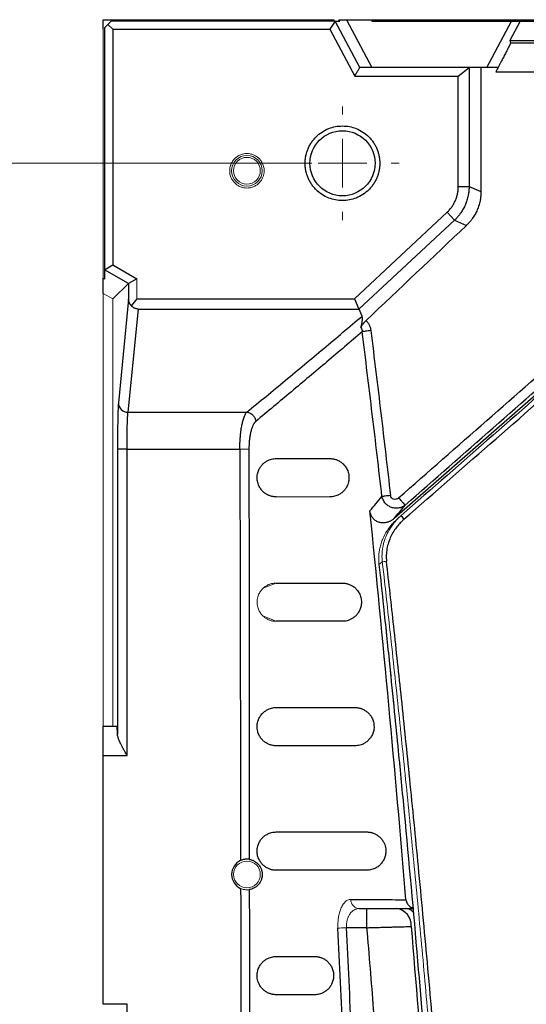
# Model space of a CAD drawing. Header units: millimetres. Extents: x 0 to 1118, y 0 to 864.
# Tile 26 of 76: x 150 to 177, y 744 to 796. Entities that reach past the tile are written whole.
import ezdxf

# ---------------------------------------------------------------- set-up
doc = ezdxf.new("R2010")
doc.units = ezdxf.units.MM
doc.styles.add('SLDTEXTSTYLE0', font='TXT', dxfattribs={"width": 0.605})
doc.dimstyles.new('SLDDIMSTYLE1', dxfattribs={"dimtxt": 5.650301, "dimasz": 4.572, "dimexe": 0, "dimexo": 0.0625, "dimgap": 1.412575, "dimtad": 0, "dimtih": 1, "dimtoh": 1, "dimdec": 1, "dimlfac": 2, "dimrnd": 1e-09, "dimzin": 12, "dimdsep": 46, "dimtxsty": 'SLDTEXTSTYLE0', "dimsah": 1, "dimcen": 0.09, "dimadec": 0, "dimazin": 3, "dimtfac": 1, "dimtdec": 1, "dimtofl": 0, "dimtmove": 0, "dimatfit": 3, "dimfxl": 1, "dimfrac": 2, "dimtolj": 1, "dimtzin": 12, "dimarcsym": 0})

# ---------------------------------------------------------------- blocks, each defined once
blk = doc.blocks.new('_D_1')
at = {"color": 7, "linetype": 'Continuous', "lineweight": 0}
for p, q in [((165.751, 788.175), (108.664, 788.175)), ((110.264, 788.175), (110.264, 671.267)), ((98.946, 662.213), (97.652, 662.213)), ((97.652, 662.213), (97.652, 653.535)), ((121.582, 662.213), (122.876, 662.213)), ((122.876, 662.213), (122.876, 653.535)), ((97.652, 653.535), (98.946, 653.535)), ((122.876, 653.535), (121.582, 653.535)), ((110.264, 535.335), (110.264, 652.242)), ((165.751, 535.335), (108.664, 535.335))]:
    blk.add_line(p, q, dxfattribs=at)
for points in [[(110.264, 788.175), (109.502, 783.603), (111.026, 783.603)], [(110.264, 535.335), (111.026, 539.907), (109.502, 539.907)]]:
    blk.add_solid(points, dxfattribs=at)
at = {"color": 7, "linetype": 'Continuous', "lineweight": 0, "char_height": 5.8208, "attachment_point": 1, "style": 'SLDTEXTSTYLE0'}
for s, insert in [('505.7', (100.563, 671.01)), ('19.91', (100.563, 661.039))]:
    blk.add_mtext(s, dxfattribs=dict(at, insert=insert))
blk = doc.blocks.new('SW_CENTERMARKSYMBOL_2')
at = {"color": 0, "linetype": 'Continuous', "lineweight": 0}
for p, q in [((0, 2.54), (0, 2.97)), ((0, 0), (0, 1.27)), ((-2.54, 0), (-2.97, 0)), ((0, 0), (-1.27, 0)), ((0, 0), (0, -1.27)), ((0, 0), (1.27, 0)), ((2.54, 0), (2.97, 0)), ((0, -2.54), (0, -2.97))]:
    blk.add_line(p, q, dxfattribs=at)

msp = doc.modelspace()

# ---------------------------------------------------------------- linework, layer by layer
at = {"color": 7, "linetype": 'Continuous', "lineweight": 30}
for p, q in [((154.851, 795.675), (155.351, 795.675)), ((154.851, 795.175), (154.851, 795.675)), ((155.276, 795.6), (155.101, 795.425)), ((166.965, 795.601), (155.276, 795.6)), ((155.351, 795.675), (166.921, 795.675)), ((166.963, 795.601), (166.695, 795.175)), ((168.259, 793.175), (166.964, 795.601)), ((166.966, 795.6), (167.206, 795.6)), ((167.206, 795.6), (167.166, 795.675)), ((167.166, 795.675), (167.561, 795.675)), ((167.561, 795.675), (168.891, 793.175)), ((167.561, 795.675), (168.891, 795.675)), ((168.891, 795.675), (214.371, 795.675)), ((168.891, 795.6), (176.18, 795.6)), ((174.891, 793.175), (176.18, 795.6)), ((176.63, 795.6), (176.094, 794.592)), ((176.18, 795.6), (176.63, 795.6)), ((176.63, 795.6), (184.391, 795.6)), ((155.101, 795.425), (154.926, 795.25)), ((154.926, 795.25), (154.926, 782.614)), ((155.101, 795.425), (155.351, 795.175)), ((155.351, 795.175), (155.351, 782.877)), ((155.351, 795.175), (166.695, 795.175)), ((166.695, 795.175), (167.992, 792.734)), ((176.094, 794.592), (176.127, 794.445)), ((176.094, 794.592), (184.391, 794.592)), ((173.969, 793.173), (168.257, 793.173)), ((173.401, 792.734), (173.969, 793.173)), ((173.968, 793.174), (173.967, 786.966)), ((174.585, 793.175), (173.968, 793.175)), ((174.585, 793.175), (174.585, 786.698)), ((167.992, 792.734), (173.401, 792.734)), ((173.401, 786.966), (173.401, 792.734)), ((173.401, 786.966), (173.967, 786.966)), ((173.967, 786.966), (174.585, 786.698)), ((167.982, 781.1), (172.814, 785.616)), ((168.215, 780.555), (173.201, 785.202)), ((173.201, 785.202), (172.814, 785.616)), ((173.201, 785.202), (173.826, 784.931)), ((154.926, 782.614), (155.351, 782.877)), ((156.178, 781.891), (154.926, 782.614)), ((154.926, 782.614), (154.926, 782.127)), ((155.351, 782.877), (156.617, 782.145)), ((154.851, 781.384), (154.851, 782.171)), ((156.617, 782.145), (156.178, 781.891)), ((156.178, 781.891), (156.177, 781.074)), ((156.177, 781.074), (155.648, 775.66)), ((156.617, 781.1), (156.336, 780.742)), ((156.617, 781.1), (167.982, 781.1)), ((167.982, 781.1), (168.213, 780.557)), ((156.675, 780.565), (156.148, 775.177)), ((156.675, 780.565), (168.215, 780.553)), ((168.375, 780.195), (168.219, 780.561)), ((179.941, 778.273), (170.047, 769.623)), ((156.148, 775.177), (162.352, 775.177)), ((155.6, 773.245), (155.6, 758.361)), ((156.1, 773.245), (155.6, 773.245)), ((156.1, 773.245), (161.991, 773.245)), ((156.1, 757.255), (156.1, 773.245)), ((155.573, 758.755), (154.851, 758.755)), ((154.851, 744.255), (154.851, 757.255)), ((154.851, 757.255), (156.1, 757.255)), ((168.232, 749.255), (171.028, 749.255)), ((168.632, 748.255), (167.566, 748.255)), ((154.851, 747.505), (154.849, 747.505)), ((156.1, 744.255), (154.851, 744.255)), ((156.1, 579.255), (156.1, 744.255))]:
    msp.add_line(p, q, dxfattribs=at)
at = {"color": 144, "linetype": 'Continuous', "lineweight": 0}
for p, q in [((168.891, 795.6), (168.891, 795.675)), ((154.851, 782.171), (154.851, 795.175)), ((154.851, 782.171), (154.926, 782.127)), ((156.617, 782.145), (156.617, 781.1)), ((155.351, 781.096), (156.178, 781.891)), ((154.851, 781.384), (155.351, 781.096)), ((154.851, 758.755), (154.851, 781.384)), ((155.351, 781.096), (155.351, 758.755)), ((164.611, 770.755), (164.611, 770.755)), ((170.408, 769.773), (170.223, 769.611)), ((163.893, 766.255), (163.239, 766.01)), ((163.222, 764.519), (163.893, 764.255))]:
    msp.add_line(p, q, dxfattribs=at)
at = {"color": 144, "linetype": 'Continuous', "lineweight": 0, "flags": 128}
msp.add_lwpolyline([(161.991, 773.245), (162.069, 773.245), (162.144, 773.245), (162.216, 773.246), (162.283, 773.246), (162.342, 773.246), (162.393, 773.246), (162.435, 773.246), (162.465, 773.246)], dxfattribs=at)
at = {"color": 7, "linetype": 'Continuous', "lineweight": 30}
msp.add_circle((167.351, 788.175), 1.7, dxfattribs=at)
at = {"color": 144, "linetype": 'Continuous', "lineweight": 0}
for centre, radius in [((162.361, 787.785), 0.8), ((162.361, 787.785), 0.7), ((162.361, 751.035), 0.7)]:
    msp.add_circle(centre, radius, dxfattribs=at)
at = {"color": 7, "linetype": 'Continuous', "lineweight": 30}
for centre, radius, start, end in [((156.144, 775.672), 0.496, 181.4534, 270.5129), ((172.188, 771.085), 2.211, 216.3865, 222.7168), ((170.052, 748.373), 0.89, 356.4947, 82.0805)]:
    msp.add_arc(centre, radius, start, end, dxfattribs=at)
for points, knots in [([(176.127, 794.445), (176.127, 794.444), (176.127, 794.442), (176.123, 794.432), (176.117, 794.418), (176.109, 794.399), (176.098, 794.376), (176.076, 794.329), (176.032, 794.241), (175.957, 794.091), (175.86, 793.903), (175.77, 793.728), (175.69, 793.576), (175.629, 793.458), (175.558, 793.322), (175.507, 793.225), (175.48, 793.173)], [0, 0, 0, 0, 0.03811, 0.076439, 0.11495, 0.153603, 0.192357, 0.23117, 0.349359, 0.473218, 0.591746, 0.728474, 0.783606, 0.847617, 0.919983, 1, 1, 1, 1]), ([(167.992, 792.734), (168.011, 792.765), (168.056, 792.838), (168.126, 792.955), (168.195, 793.072), (168.24, 793.145), (168.259, 793.175)], [0, 0, 0, 0, 0.208642, 0.5, 0.791358, 1, 1, 1, 1]), ([(175.48, 793.173), (175.466, 793.148), (175.439, 793.099), (175.399, 793.023), (175.372, 792.972), (175.358, 792.946)], [0, 0, 0, 0, 0.330278, 0.663808, 1, 1, 1, 1]), ([(165.401, 788.175), (165.401, 788.205), (165.402, 788.267), (165.409, 788.359), (165.419, 788.45), (165.434, 788.54), (165.454, 788.63), (165.477, 788.718), (165.505, 788.806), (165.549, 788.925), (165.616, 789.073), (165.717, 789.245), (165.834, 789.406), (166.014, 789.606), (166.274, 789.817), (166.62, 789.996), (166.983, 790.102), (167.351, 790.136), (167.718, 790.102), (168.081, 789.996), (168.428, 789.817), (168.687, 789.606), (168.867, 789.406), (168.985, 789.245), (169.085, 789.073), (169.165, 788.897), (169.226, 788.719), (169.269, 788.541), (169.296, 788.359), (169.299, 788.236), (169.301, 788.175)], [0, 0, 0, 0, 0.015126, 0.030152, 0.045112, 0.06004, 0.074969, 0.089933, 0.104966, 0.120101, 0.152256, 0.184454, 0.217293, 0.250177, 0.315811, 0.380082, 0.440028, 0.500016, 0.559961, 0.61995, 0.684221, 0.749856, 0.782695, 0.815578, 0.847734, 0.879932, 0.910076, 0.939955, 0.96984, 1, 1, 1, 1]), ([(169.301, 788.175), (169.3, 788.144), (169.3, 788.082), (169.293, 787.99), (169.282, 787.899), (169.267, 787.809), (169.248, 787.72), (169.224, 787.631), (169.197, 787.543), (169.152, 787.424), (169.085, 787.276), (168.985, 787.105), (168.867, 786.943), (168.687, 786.744), (168.428, 786.532), (168.081, 786.353), (167.718, 786.247), (167.351, 786.213), (166.983, 786.247), (166.62, 786.353), (166.274, 786.532), (166.014, 786.744), (165.835, 786.943), (165.717, 787.104), (165.616, 787.276), (165.536, 787.452), (165.475, 787.63), (165.432, 787.809), (165.406, 787.99), (165.402, 788.113), (165.401, 788.175)], [0, 0, 0, 0, 0.0151257, 0.0301519, 0.0451121, 0.0600396, 0.0749686, 0.0899327, 0.1049656, 0.1201006, 0.1522558, 0.184454, 0.2172933, 0.2501767, 0.3158114, 0.3800823, 0.4400276, 0.5000162, 0.5599614, 0.6199501, 0.6842209, 0.7498557, 0.7826951, 0.8155784, 0.8477336, 0.8799318, 0.910076, 0.9399553, 0.9698399, 1, 1, 1, 1]), ([(172.814, 785.616), (172.837, 785.638), (172.884, 785.682), (172.948, 785.752), (173.01, 785.827), (173.086, 785.929), (173.17, 786.065), (173.254, 786.236), (173.32, 786.414), (173.367, 786.596), (173.397, 786.781), (173.399, 786.905), (173.401, 786.966)], [0, 0, 0, 0, 0.063025, 0.126232, 0.189809, 0.253942, 0.379416, 0.505717, 0.63049, 0.754835, 0.878297, 1, 1, 1, 1]), ([(173.967, 786.966), (173.966, 786.93), (173.965, 786.86), (173.957, 786.758), (173.947, 786.662), (173.933, 786.571), (173.907, 786.432), (173.858, 786.245), (173.773, 786.014), (173.664, 785.791), (173.548, 785.606), (173.434, 785.453), (173.326, 785.325), (173.244, 785.244), (173.201, 785.202)], [0, 0, 0, 0, 0.054521, 0.106297, 0.155329, 0.201618, 0.245166, 0.370722, 0.494286, 0.619168, 0.746265, 0.82481, 0.909385, 1, 1, 1, 1]), ([(174.585, 786.698), (174.584, 786.665), (174.584, 786.599), (174.578, 786.501), (174.568, 786.403), (174.554, 786.306), (174.527, 786.16), (174.478, 785.969), (174.393, 785.738), (174.285, 785.516), (174.168, 785.328), (174.052, 785.174), (173.944, 785.047), (173.865, 784.969), (173.826, 784.931)], [0, 0, 0, 0, 0.049887, 0.09965, 0.149368, 0.199123, 0.248994, 0.373435, 0.497958, 0.622884, 0.747945, 0.83199, 0.915877, 1, 1, 1, 1]), ([(156.336, 780.742), (156.326, 780.75), (156.307, 780.764), (156.28, 780.79), (156.257, 780.817), (156.237, 780.846), (156.211, 780.893), (156.184, 780.968), (156.18, 781.038), (156.177, 781.074)], [0, 0, 0, 0, 0.112645, 0.218985, 0.319415, 0.414403, 0.504506, 0.744571, 1, 1, 1, 1]), ([(156.675, 780.565), (156.661, 780.565), (156.633, 780.566), (156.592, 780.573), (156.552, 780.583), (156.514, 780.598), (156.463, 780.624), (156.399, 780.67), (156.358, 780.717), (156.336, 780.742)], [0, 0, 0, 0, 0.099053, 0.196898, 0.29448, 0.392753, 0.492652, 0.721756, 1, 1, 1, 1]), ([(162.352, 775.177), (162.688, 775.452), (163.361, 776.004), (164.365, 776.835), (165.369, 777.669), (166.373, 778.507), (167.376, 779.349), (168.042, 779.912), (168.375, 780.195)], [0, 0, 0, 0, 0.164898, 0.330503, 0.496815, 0.663835, 0.831563, 1, 1, 1, 1]), ([(168.311, 779.595), (168.318, 779.621), (168.333, 779.671), (168.351, 779.744), (168.367, 779.814), (168.379, 779.881), (168.389, 779.951), (168.395, 780.022), (168.396, 780.09), (168.39, 780.148), (168.38, 780.18), (168.375, 780.195)], [0, 0, 0, 0, 0.1081335, 0.214576, 0.3193848, 0.4226194, 0.5243424, 0.6582942, 0.7820487, 0.8958471, 1, 1, 1, 1]), ([(168.585, 779.964), (168.573, 779.952), (168.549, 779.929), (168.515, 779.894), (168.484, 779.859), (168.455, 779.827), (168.43, 779.796), (168.402, 779.759), (168.372, 779.718), (168.345, 779.673), (168.323, 779.631), (168.315, 779.608), (168.311, 779.595)], [0, 0, 0, 0, 0.08726, 0.172527, 0.255242, 0.33491, 0.411121, 0.483552, 0.612396, 0.737563, 0.86212, 1, 1, 1, 1]), ([(168.585, 779.964), (168.601, 779.947), (168.631, 779.913), (168.672, 779.859), (168.709, 779.802), (168.742, 779.743), (168.778, 779.663), (168.813, 779.561), (168.826, 779.478), (168.833, 779.436)], [0, 0, 0, 0, 0.115025, 0.229217, 0.343215, 0.45766, 0.573186, 0.785615, 1, 1, 1, 1]), ([(168.383, 779.378), (168.076, 779.116), (167.462, 778.593), (166.539, 777.809), (165.614, 777.027), (164.687, 776.249), (163.759, 775.473), (163.137, 774.956), (162.827, 774.699)], [0, 0, 0, 0, 0.167962, 0.335405, 0.502329, 0.668737, 0.834627, 1, 1, 1, 1]), ([(168.833, 779.436), (168.786, 779.43), (168.738, 779.424), (168.643, 779.412), (168.597, 779.406), (168.515, 779.396), (168.479, 779.391), (168.42, 779.384), (168.398, 779.381), (168.383, 779.378)], [0, 0, 0, 0, 0.25, 0.25, 0.5, 0.5, 0.75, 0.75, 1, 1, 1, 1]), ([(169.416, 770.773), (169.332, 771.491), (169.165, 772.927), (168.909, 775.08), (168.649, 777.23), (168.471, 778.662), (168.383, 779.378)], [0, 0, 0, 0, 0.25027, 0.50036, 0.750271, 1, 1, 1, 1]), ([(168.833, 779.436), (168.921, 778.717), (169.098, 777.281), (169.357, 775.127), (169.611, 772.976), (169.777, 771.542), (169.86, 770.826)], [0, 0, 0, 0, 0.250484, 0.500644, 0.750483, 1, 1, 1, 1]), ([(156.1, 773.245), (156.1, 773.463), (156.101, 773.681), (156.105, 774.095), (156.109, 774.29), (156.118, 774.636), (156.123, 774.787), (156.135, 775.029), (156.141, 775.121), (156.148, 775.177)], [0, 0, 0, 0, 0.25, 0.25, 0.5, 0.5, 0.75, 0.75, 1, 1, 1, 1]), ([(161.991, 773.245), (161.991, 773.278), (161.991, 773.344), (161.993, 773.443), (161.996, 773.543), (162, 773.643), (162.006, 773.744), (162.013, 773.844), (162.021, 773.943), (162.031, 774.042), (162.042, 774.139), (162.054, 774.235), (162.069, 774.336), (162.087, 774.442), (162.109, 774.554), (162.134, 774.664), (162.162, 774.771), (162.193, 774.872), (162.228, 774.966), (162.267, 775.05), (162.308, 775.123), (162.337, 775.159), (162.352, 775.177)], [0, 0, 0, 0, 0.037104, 0.074681, 0.112714, 0.151194, 0.190123, 0.229503, 0.269331, 0.309602, 0.350317, 0.391472, 0.433068, 0.485039, 0.539776, 0.597272, 0.657523, 0.720522, 0.786263, 0.854758, 0.926022, 1, 1, 1, 1]), ([(162.352, 775.177), (162.415, 775.172), (162.477, 775.154), (162.587, 775.1), (162.635, 775.063), (162.713, 774.985), (162.749, 774.936), (162.803, 774.825), (162.822, 774.762), (162.827, 774.699)], [0, 0, 0, 0, 0.25, 0.25, 0.5, 0.5, 0.75, 0.75, 1, 1, 1, 1]), ([(162.827, 774.699), (162.818, 774.69), (162.799, 774.674), (162.772, 774.643), (162.746, 774.608), (162.72, 774.567), (162.695, 774.523), (162.671, 774.473), (162.635, 774.388), (162.589, 774.257), (162.543, 774.072), (162.509, 773.878), (162.487, 773.701), (162.473, 773.539), (162.466, 773.393), (162.465, 773.295), (162.465, 773.246)], [0, 0, 0, 0, 0.046758, 0.09303, 0.138966, 0.184719, 0.230442, 0.276291, 0.322417, 0.446678, 0.569948, 0.675321, 0.780079, 0.85366, 0.926707, 1, 1, 1, 1]), ([(155.604, 774.092), (155.604, 774.084), (155.6, 773.832), (155.6, 773.534), (155.6, 773.245)], [0, 0, 0, 0, 0.030954, 1, 1, 1, 1]), ([(162.465, 773.246), (162.469, 769.737), (162.478, 762.597), (162.482, 755.456), (162.485, 751.825)], [0, 0, 0, 0, 0.4914263, 1, 1, 1, 1]), ([(163.893, 770.755), (163.871, 770.755), (163.827, 770.756), (163.762, 770.762), (163.698, 770.773), (163.634, 770.788), (163.571, 770.807), (163.477, 770.842), (163.357, 770.904), (163.214, 771.013), (163.089, 771.149), (162.997, 771.299), (162.941, 771.441), (162.909, 771.562), (162.891, 771.695), (162.893, 771.832), (162.911, 771.96), (162.954, 772.114), (163.027, 772.266), (163.131, 772.41), (163.249, 772.526), (163.383, 772.62), (163.517, 772.685), (163.646, 772.726), (163.768, 772.75), (163.851, 772.753), (163.893, 772.755)], [0, 0, 0, 0, 0.028913, 0.057471, 0.085688, 0.113579, 0.141158, 0.168441, 0.238294, 0.301805, 0.363498, 0.414004, 0.439323, 0.461011, 0.481751, 0.501626, 0.521184, 0.543978, 0.592346, 0.642706, 0.701819, 0.764666, 0.832994, 0.887688, 0.943321, 1, 1, 1, 1]), ([(163.893, 772.755), (164.044, 772.755), (164.346, 772.755), (164.805, 772.755), (165.269, 772.755), (165.738, 772.755), (166.213, 772.755), (166.532, 772.755), (166.693, 772.755)], [0, 0, 0, 0, 0.165615, 0.33165, 0.498106, 0.664983, 0.83228, 1, 1, 1, 1]), ([(166.693, 772.755), (166.717, 772.754), (166.767, 772.753), (166.84, 772.745), (166.913, 772.731), (166.984, 772.712), (167.084, 772.678), (167.207, 772.618), (167.355, 772.511), (167.486, 772.375), (167.586, 772.216), (167.647, 772.063), (167.679, 771.935), (167.694, 771.799), (167.69, 771.629), (167.649, 771.436), (167.569, 771.262), (167.466, 771.113), (167.347, 770.993), (167.211, 770.894), (167.075, 770.827), (166.943, 770.784), (166.819, 770.759), (166.735, 770.756), (166.692, 770.755)], [0, 0, 0, 0, 0.0336652, 0.0666712, 0.0990424, 0.1308052, 0.1619871, 0.2313234, 0.2933468, 0.3557266, 0.4053789, 0.4302179, 0.451775, 0.4722852, 0.4933036, 0.53442, 0.5874079, 0.6398958, 0.7000951, 0.7645713, 0.8337263, 0.8884469, 0.9438335, 1, 1, 1, 1]), ([(169.86, 770.826), (169.808, 770.82), (169.757, 770.814), (169.664, 770.803), (169.621, 770.798), (169.546, 770.789), (169.516, 770.785), (169.459, 770.779), (169.435, 770.776), (169.417, 770.773)], [0, 0, 0, 0, 0.25, 0.25, 0.5, 0.5, 0.75, 0.75, 1, 1, 1, 1]), ([(170.285, 770.701), (170.248, 770.668), (170.205, 770.645), (170.113, 770.62), (170.065, 770.62), (169.978, 770.644), (169.94, 770.669), (169.883, 770.737), (169.865, 770.78), (169.86, 770.826)], [0, 0, 0, 0, 0.25, 0.25, 0.5, 0.5, 0.75, 0.75, 1, 1, 1, 1]), ([(168.786, 770.024), (168.891, 770.149), (169.102, 770.399), (169.311, 770.648), (169.416, 770.773)], [0, 0, 0, 0, 0.498603, 1, 1, 1, 1]), ([(170.631, 770.326), (170.616, 770.314), (170.588, 770.291), (170.543, 770.263), (170.499, 770.239), (170.456, 770.219), (170.416, 770.203), (170.378, 770.191), (170.343, 770.181), (170.245, 770.16), (170.083, 770.154), (169.874, 770.21), (169.702, 770.31), (169.582, 770.425), (169.501, 770.542), (169.447, 770.652), (169.427, 770.732), (169.417, 770.773)], [0, 0, 0, 0, 0.03751, 0.072946, 0.106193, 0.137167, 0.165814, 0.192103, 0.216023, 0.23758, 0.388026, 0.527067, 0.646624, 0.764623, 0.83955, 0.918335, 1, 1, 1, 1]), ([(170.285, 770.701), (170.329, 770.65), (170.373, 770.601), (170.452, 770.513), (170.487, 770.474), (170.544, 770.413), (170.571, 770.384), (170.612, 770.342), (170.626, 770.329), (170.631, 770.326)], [0, 0, 0, 0, 0.25, 0.25, 0.5, 0.5, 0.75, 0.75, 1, 1, 1, 1]), ([(170.047, 769.623), (170.029, 769.608), (169.994, 769.579), (169.939, 769.54), (169.882, 769.506), (169.823, 769.476), (169.763, 769.451), (169.701, 769.43), (169.624, 769.412), (169.532, 769.398), (169.395, 769.397), (169.232, 769.428), (169.088, 769.504), (168.991, 769.585), (168.92, 769.665), (168.856, 769.766), (168.807, 769.89), (168.793, 769.979), (168.786, 770.024)], [0, 0, 0, 0, 0.041825, 0.082754, 0.122994, 0.162761, 0.202281, 0.241782, 0.281493, 0.346411, 0.410046, 0.529752, 0.644268, 0.701143, 0.758398, 0.837691, 0.917262, 1, 1, 1, 1]), ([(170.564, 769.585), (170.53, 769.553), (170.462, 769.49), (170.367, 769.393), (170.278, 769.294), (170.195, 769.193), (170.081, 769.041), (169.946, 768.826), (169.808, 768.531), (169.704, 768.214), (169.653, 767.936), (169.638, 767.716), (169.637, 767.553), (169.647, 767.445), (169.652, 767.391)], [0, 0, 0, 0, 0.056684, 0.111935, 0.165844, 0.218508, 0.270031, 0.397563, 0.525854, 0.666105, 0.802213, 0.868137, 0.933948, 1, 1, 1, 1]), ([(169.258, 767.22), (169.337, 766.488), (169.524, 764.763), (169.79, 762.2), (170.045, 759.69), (170.249, 757.631), (170.42, 755.879), (170.769, 752.219), (171.475, 744.431), (172.715, 728.821), (173.933, 708.321), (174.752, 685.013), (175.014, 663.723), (174.835, 643.564), (174.298, 624.545), (173.295, 603.512), (172.201, 587.915), (171.343, 577.749), (171.109, 575.074), (170.879, 572.516), (170.667, 570.233), (170.454, 567.983), (170.216, 565.531), (169.915, 562.523), (169.592, 559.381), (169.36, 557.242), (169.258, 556.29)], [0, 0, 0, 0, 0.010441, 0.024633, 0.036574, 0.046266, 0.054002, 0.061559, 0.098462, 0.165009, 0.283842, 0.389944, 0.496046, 0.586073, 0.676099, 0.766125, 0.884958, 0.89803, 0.910947, 0.923078, 0.934483, 0.943497, 0.955156, 0.96946, 0.986408, 1, 1, 1, 1]), ([(169.652, 556.118), (169.735, 556.855), (169.907, 558.389), (170.167, 560.779), (170.441, 563.348), (170.727, 566.095), (171.022, 569.021), (171.326, 572.126), (171.636, 575.41), (171.951, 578.874), (172.596, 586.271), (173.368, 596.281), (174.329, 611.572), (174.909, 624.155), (175.335, 637.534), (175.568, 648.675), (175.657, 661.747), (175.568, 674.827), (175.335, 685.972), (174.909, 699.359), (174.329, 711.942), (173.368, 727.229), (172.551, 737.824), (171.803, 746.316), (171.336, 751.309), (170.883, 755.9), (170.451, 760.088), (170.045, 763.874), (169.778, 766.263), (169.652, 767.391)], [0, 0, 0, 0, 0.0105111, 0.0218672, 0.0340683, 0.0471143, 0.0610052, 0.0757411, 0.091322, 0.1077478, 0.1250185, 0.196531, 0.249995, 0.3421207, 0.3749991, 0.4396651, 0.5000005, 0.5602246, 0.6250018, 0.6579563, 0.7500057, 0.8034713, 0.8749819, 0.9005713, 0.9242595, 0.9460464, 0.9659322, 0.9839167, 1, 1, 1, 1]), ([(163.893, 766.255), (164.079, 766.255), (164.452, 766.255), (165.018, 766.255), (165.59, 766.255), (166.168, 766.255), (166.752, 766.255), (167.145, 766.255), (167.342, 766.255)], [0, 0, 0, 0, 0.165489, 0.331448, 0.497879, 0.664781, 0.832155, 1, 1, 1, 1]), ([(167.342, 766.255), (167.367, 766.254), (167.417, 766.253), (167.491, 766.245), (167.563, 766.231), (167.635, 766.212), (167.736, 766.177), (167.86, 766.116), (168.006, 766.01), (168.119, 765.891), (168.2, 765.772), (168.253, 765.672), (168.297, 765.56), (168.328, 765.436), (168.344, 765.307), (168.342, 765.182), (168.326, 765.064), (168.289, 764.919), (168.221, 764.767), (168.12, 764.617), (167.999, 764.495), (167.862, 764.394), (167.724, 764.327), (167.592, 764.283), (167.468, 764.259), (167.384, 764.256), (167.342, 764.255)], [0, 0, 0, 0, 0.033199, 0.065772, 0.097748, 0.129157, 0.160031, 0.229195, 0.291323, 0.350144, 0.378762, 0.403951, 0.428876, 0.451332, 0.472325, 0.494009, 0.515265, 0.539248, 0.589509, 0.642539, 0.703096, 0.767546, 0.836623, 0.890425, 0.94484, 1, 1, 1, 1]), ([(167.342, 764.255), (167.146, 764.255), (166.753, 764.255), (166.17, 764.255), (165.592, 764.255), (165.02, 764.255), (164.453, 764.255), (164.079, 764.255), (163.893, 764.255)], [0, 0, 0, 0, 0.1678039, 0.3351529, 0.502047, 0.6684862, 0.8344705, 1, 1, 1, 1]), ([(163.892, 757.755), (163.867, 757.755), (163.817, 757.756), (163.743, 757.765), (163.67, 757.779), (163.598, 757.798), (163.498, 757.833), (163.375, 757.893), (163.233, 757.996), (163.107, 758.126), (163.015, 758.267), (162.956, 758.397), (162.921, 758.508), (162.898, 758.63), (162.89, 758.766), (162.901, 758.899), (162.936, 759.067), (163.009, 759.235), (163.115, 759.393), (163.239, 759.518), (163.379, 759.618), (163.516, 759.685), (163.648, 759.727), (163.769, 759.75), (163.851, 759.753), (163.893, 759.755)], [0, 0, 0, 0, 0.032353, 0.064266, 0.095766, 0.126886, 0.157654, 0.225535, 0.287764, 0.348534, 0.40036, 0.426229, 0.448973, 0.473057, 0.495117, 0.51825, 0.542437, 0.593424, 0.645607, 0.706407, 0.770063, 0.839121, 0.891817, 0.945396, 1, 1, 1, 1]), ([(163.893, 759.755), (164.115, 759.755), (164.561, 759.755), (165.236, 759.755), (165.918, 759.755), (166.606, 759.755), (167.3, 759.755), (167.768, 759.755), (168.002, 759.755)], [0, 0, 0, 0, 0.165389, 0.33129, 0.497701, 0.664624, 0.832057, 1, 1, 1, 1]), ([(168.002, 759.755), (168.025, 759.754), (168.071, 759.753), (168.14, 759.746), (168.208, 759.734), (168.276, 759.717), (168.37, 759.686), (168.489, 759.633), (168.629, 759.539), (168.756, 759.42), (168.852, 759.287), (168.915, 759.165), (168.956, 759.062), (168.986, 758.946), (169.001, 758.815), (169.002, 758.681), (168.985, 758.556), (168.954, 758.442), (168.899, 758.305), (168.811, 758.156), (168.686, 758.018), (168.541, 757.906), (168.397, 757.832), (168.259, 757.785), (168.132, 757.759), (168.045, 757.756), (168.002, 757.755)], [0, 0, 0, 0, 0.030484, 0.060459, 0.089952, 0.11899, 0.147602, 0.212317, 0.271286, 0.329638, 0.379203, 0.404205, 0.426045, 0.449016, 0.471896, 0.495775, 0.520593, 0.545678, 0.574326, 0.629823, 0.694339, 0.761254, 0.833431, 0.888232, 0.9437, 1, 1, 1, 1]), ([(154.851, 757.255), (154.851, 757.282), (154.851, 757.336), (154.851, 757.416), (154.851, 757.496), (154.851, 757.575), (154.851, 757.653), (154.851, 757.731), (154.851, 757.877), (154.851, 758.084), (154.851, 758.322), (154.851, 758.518), (154.851, 758.633), (154.851, 758.697), (154.851, 758.73), (154.851, 758.751), (154.851, 758.753), (154.851, 758.755)], [0, 0, 0, 0, 0.034551, 0.068855, 0.103013, 0.137124, 0.171291, 0.205614, 0.240191, 0.370053, 0.500029, 0.62989, 0.759866, 0.820149, 0.879905, 0.939676, 1, 1, 1, 1]), ([(155.6, 758.361), (155.599, 758.38), (155.598, 758.421), (155.596, 758.48), (155.594, 758.538), (155.591, 758.594), (155.588, 758.646), (155.585, 758.69), (155.581, 758.726), (155.577, 758.75), (155.575, 758.753), (155.573, 758.755)], [0, 0, 0, 0, 0.079427, 0.166776, 0.262048, 0.365241, 0.476356, 0.595389, 0.722342, 0.857213, 1, 1, 1, 1]), ([(156.1, 757.255), (156.083, 757.283), (156.052, 757.337), (156.008, 757.413), (155.97, 757.481), (155.937, 757.538), (155.888, 757.627), (155.824, 757.744), (155.754, 757.883), (155.699, 758.003), (155.656, 758.108), (155.626, 758.203), (155.606, 758.287), (155.602, 758.337), (155.6, 758.361)], [0, 0, 0, 0, 0.072935, 0.138096, 0.195483, 0.245096, 0.286939, 0.42581, 0.547601, 0.652417, 0.749586, 0.839529, 0.922777, 1, 1, 1, 1]), ([(168.002, 757.755), (167.768, 757.755), (167.301, 757.755), (166.608, 757.755), (165.92, 757.755), (165.238, 757.755), (164.562, 757.755), (164.115, 757.755), (163.892, 757.755)], [0, 0, 0, 0, 0.167898, 0.335304, 0.502218, 0.668638, 0.834566, 1, 1, 1, 1]), ([(163.892, 751.255), (163.871, 751.255), (163.829, 751.256), (163.767, 751.262), (163.705, 751.271), (163.644, 751.285), (163.584, 751.302), (163.492, 751.336), (163.372, 751.395), (163.228, 751.5), (163.102, 751.632), (163.011, 751.775), (162.954, 751.905), (162.919, 752.013), (162.898, 752.132), (162.891, 752.262), (162.899, 752.392), (162.923, 752.512), (162.959, 752.62), (163.018, 752.748), (163.109, 752.886), (163.234, 753.014), (163.375, 753.117), (163.514, 753.184), (163.646, 753.226), (163.768, 753.25), (163.851, 753.253), (163.892, 753.255)], [0, 0, 0, 0, 0.0268329, 0.053357, 0.0795914, 0.1055555, 0.1312697, 0.1567545, 0.2247115, 0.2871081, 0.3481587, 0.4002061, 0.4262193, 0.4491778, 0.472712, 0.4958592, 0.5193336, 0.5435391, 0.567514, 0.5947413, 0.6471706, 0.7081737, 0.7717385, 0.8407046, 0.8928732, 0.9459181, 1, 1, 1, 1]), ([(163.892, 753.255), (164.149, 753.255), (164.662, 753.255), (165.44, 753.255), (166.223, 753.255), (167.014, 753.255), (167.812, 753.254), (168.348, 753.254), (168.616, 753.254)], [0, 0, 0, 0, 0.165327, 0.33119, 0.49759, 0.664525, 0.831995, 1, 1, 1, 1]), ([(168.616, 753.254), (168.64, 753.254), (168.687, 753.253), (168.757, 753.245), (168.827, 753.233), (168.895, 753.216), (168.992, 753.184), (169.112, 753.128), (169.255, 753.03), (169.383, 752.906), (169.485, 752.759), (169.556, 752.607), (169.6, 752.455), (169.617, 752.305), (169.615, 752.167), (169.596, 752.047), (169.565, 751.934), (169.511, 751.8), (169.423, 751.654), (169.298, 751.516), (169.154, 751.405), (169.01, 751.331), (168.873, 751.285), (168.746, 751.259), (168.659, 751.256), (168.616, 751.254)], [0, 0, 0, 0, 0.030611, 0.060722, 0.090364, 0.119568, 0.148369, 0.21378, 0.273501, 0.332373, 0.382469, 0.417356, 0.447803, 0.476643, 0.500401, 0.525616, 0.5512, 0.579427, 0.634557, 0.698503, 0.764676, 0.836117, 0.890037, 0.944604, 1, 1, 1, 1]), ([(162.031, 751.764), (161.892, 751.701), (161.772, 751.597), (161.606, 751.34), (161.561, 751.187), (161.561, 751.035)], [0, 0, 0, 0, 0.5, 0.5, 1, 1, 1, 1]), ([(162.485, 751.825), (162.477, 751.826), (162.463, 751.828), (162.44, 751.831), (162.42, 751.832), (162.392, 751.834), (162.352, 751.835), (162.293, 751.832), (162.231, 751.825), (162.165, 751.811), (162.098, 751.792), (162.054, 751.773), (162.031, 751.764)], [0, 0, 0, 0, 0.090152, 0.163869, 0.22003, 0.257982, 0.387641, 0.505751, 0.631421, 0.750437, 0.87354, 1, 1, 1, 1]), ([(162.485, 751.825), (162.506, 751.821), (162.547, 751.814), (162.608, 751.796), (162.667, 751.775), (162.743, 751.74), (162.831, 751.686), (162.93, 751.602), (163.017, 751.5), (163.08, 751.392), (163.119, 751.294), (163.14, 751.221), (163.152, 751.154), (163.159, 751.095), (163.16, 751.055), (163.161, 751.035)], [0, 0, 0, 0, 0.078306, 0.154826, 0.229661, 0.302918, 0.441799, 0.568588, 0.693651, 0.800649, 0.854442, 0.903331, 0.936723, 0.968649, 1, 1, 1, 1]), ([(168.616, 751.254), (168.348, 751.254), (167.813, 751.254), (167.016, 751.255), (166.225, 751.255), (165.441, 751.255), (164.663, 751.255), (164.149, 751.255), (163.892, 751.255)], [0, 0, 0, 0, 0.167958, 0.3354, 0.502326, 0.668735, 0.834627, 1, 1, 1, 1]), ([(161.561, 751.035), (161.561, 750.881), (161.606, 750.728), (161.773, 750.471), (161.894, 750.367), (162.034, 750.305)], [0, 0, 0, 0, 0.5, 0.5, 1, 1, 1, 1]), ([(163.161, 751.035), (163.16, 751.022), (163.16, 750.998), (163.157, 750.961), (163.153, 750.925), (163.147, 750.888), (163.136, 750.836), (163.117, 750.771), (163.078, 750.675), (163.016, 750.569), (162.93, 750.468), (162.833, 750.385), (162.726, 750.319), (162.609, 750.27), (162.528, 750.253), (162.486, 750.244)], [0, 0, 0, 0, 0.019364, 0.038902, 0.058829, 0.079346, 0.100638, 0.1505, 0.205423, 0.312044, 0.435437, 0.560546, 0.696588, 0.84515, 1, 1, 1, 1]), ([(162.486, 750.244), (162.488, 746.701), (162.492, 739.454), (162.494, 732.207), (162.495, 728.504)], [0, 0, 0, 0, 0.489035, 1, 1, 1, 1]), ([(167.783, 749.729), (168.021, 749.728), (168.498, 749.726), (169.218, 749.723), (169.941, 749.72), (170.425, 749.718), (170.667, 749.717)], [0, 0, 0, 0, 0.249697, 0.499598, 0.749699, 1, 1, 1, 1]), ([(170.67, 749.718), (170.681, 749.659), (170.704, 749.536), (170.837, 749.392), (170.95, 749.302), (171.022, 749.29), (171.025, 749.289)], [0, 0, 0, 0, 0.30066, 0.627029, 0.986828, 1, 1, 1, 1]), ([(168.632, 748.255), (168.632, 748.385), (168.632, 748.516), (168.632, 748.758), (168.632, 748.869), (168.632, 749.054), (168.632, 749.128), (168.632, 749.229), (168.632, 749.255), (168.632, 749.255)], [0, 0, 0, 0, 0.25, 0.25, 0.5, 0.5, 0.75, 0.75, 1, 1, 1, 1]), ([(167.866, 731.238), (167.829, 732.181), (167.754, 734.068), (167.635, 736.899), (167.513, 739.731), (167.386, 742.564), (167.254, 745.398), (167.163, 747.288), (167.117, 748.233)], [0, 0, 0, 0, 0.166476, 0.333029, 0.499658, 0.666364, 0.833145, 1, 1, 1, 1]), ([(168.303, 731.255), (168.265, 732.223), (168.189, 734.151), (168.071, 737.028), (167.95, 739.876), (167.825, 742.695), (167.697, 745.485), (167.609, 747.334), (167.566, 748.255)], [0, 0, 0, 0, 0.170927, 0.340149, 0.507668, 0.673482, 0.837593, 1, 1, 1, 1]), ([(168.632, 748.255), (168.668, 748.256), (168.74, 748.258), (168.848, 748.261), (168.957, 748.264), (169.066, 748.267), (169.174, 748.27), (169.346, 748.274), (169.58, 748.281), (169.85, 748.289), (170.09, 748.295), (170.296, 748.301), (170.485, 748.306), (170.654, 748.311), (170.806, 748.315), (170.896, 748.318), (170.94, 748.319)], [0, 0, 0, 0, 0.040871, 0.082042, 0.12349, 0.165189, 0.207113, 0.249238, 0.364767, 0.4837, 0.578975, 0.670833, 0.759023, 0.843356, 0.923706, 1, 1, 1, 1]), ([(169.921, 731.255), (169.873, 731.963), (169.776, 733.381), (169.626, 735.507), (169.471, 737.632), (169.312, 739.758), (169.149, 741.882), (168.981, 744.007), (168.81, 746.131), (168.691, 747.547), (168.632, 748.255)], [0, 0, 0, 0, 0.12501, 0.250016, 0.375018, 0.500018, 0.625016, 0.750011, 0.875006, 1, 1, 1, 1]), ([(170.94, 748.319), (171.185, 745.397), (171.637, 739.728), (172.042, 734.055), (172.227, 731.306)], [0.45364866, 0.45364866, 0.45364866, 0.45364866, 0.5, 0.54352601, 0.54352601, 0.54352601, 0.54352601]), ([(163.892, 744.755), (163.871, 744.755), (163.829, 744.756), (163.766, 744.762), (163.704, 744.772), (163.643, 744.785), (163.583, 744.803), (163.49, 744.837), (163.369, 744.896), (163.225, 745.003), (163.098, 745.137), (163.001, 745.29), (162.937, 745.447), (162.901, 745.598), (162.89, 745.747), (162.898, 745.882), (162.921, 746), (162.955, 746.109), (163.013, 746.239), (163.104, 746.379), (163.229, 746.51), (163.372, 746.615), (163.512, 746.683), (163.645, 746.726), (163.768, 746.75), (163.85, 746.753), (163.892, 746.755)], [0, 0, 0, 0, 0.026681, 0.053058, 0.079152, 0.104987, 0.130583, 0.155965, 0.223914, 0.286477, 0.347542, 0.399941, 0.435665, 0.466796, 0.495942, 0.51927, 0.54369, 0.568403, 0.595576, 0.648249, 0.709469, 0.772965, 0.841879, 0.893659, 0.946306, 1, 1, 1, 1]), ([(163.892, 746.755), (164.224, 746.755), (164.888, 746.755), (165.557, 746.755), (165.892, 746.755)], [0, 0, 0, 0, 0.499638, 1, 1, 1, 1]), ([(165.892, 746.755), (165.913, 746.754), (165.955, 746.753), (166.017, 746.747), (166.079, 746.738), (166.14, 746.724), (166.2, 746.706), (166.294, 746.673), (166.416, 746.612), (166.562, 746.504), (166.69, 746.367), (166.782, 746.219), (166.838, 746.085), (166.87, 745.972), (166.889, 745.852), (166.895, 745.683), (166.861, 745.478), (166.781, 745.285), (166.677, 745.127), (166.554, 744.998), (166.412, 744.895), (166.272, 744.826), (166.139, 744.783), (166.016, 744.759), (165.933, 744.756), (165.892, 744.755)], [0, 0, 0, 0, 0.027044, 0.053725, 0.080065, 0.106087, 0.131815, 0.157275, 0.226213, 0.28909, 0.349642, 0.401393, 0.4271, 0.45062, 0.474759, 0.497991, 0.546871, 0.598517, 0.65166, 0.711939, 0.775373, 0.843617, 0.894976, 0.947045, 1, 1, 1, 1]), ([(165.892, 744.755), (165.557, 744.755), (164.888, 744.755), (164.224, 744.755), (163.892, 744.755)], [0, 0, 0, 0, 0.500282, 1, 1, 1, 1])]:
    msp.add_open_spline(points, degree=3, knots=knots, dxfattribs=at)
for points in [[(182.145, 794.44), (180.139, 794.442), (178.133, 794.443), (176.127, 794.445)], [(175.479, 793.175), (175.181, 793.175), (174.883, 793.175), (174.585, 793.175)], [(175.358, 792.946), (177.604, 792.944), (179.85, 792.942), (182.097, 792.94)], [(173.826, 784.931), (172.079, 783.275), (170.332, 781.619), (168.585, 779.964)], [(168.311, 779.595), (168.354, 779.532), (168.378, 779.457), (168.383, 779.378)], [(170.285, 770.701), (173.351, 773.393), (176.417, 776.085), (179.483, 778.778)], [(180.023, 778.179), (176.818, 775.377), (173.613, 772.575), (170.408, 769.773)], [(170.564, 769.585), (173.769, 772.387), (176.974, 775.189), (180.179, 777.991)], [(170.631, 770.326), (173.696, 773.018), (176.762, 775.711), (179.827, 778.403)], [(161.991, 773.245), (162.007, 766.085), (162.02, 758.924), (162.031, 751.764)], [(170.047, 769.623), (170.243, 769.858), (170.437, 770.092), (170.631, 770.326)], [(170.667, 749.717), (170.105, 756.494), (169.478, 763.264), (168.786, 770.024)], [(162.034, 750.305), (162.045, 743.038), (162.053, 735.771), (162.061, 728.504)]]:
    msp.add_open_spline(points, degree=3, dxfattribs=at)
at = {"color": 144, "linetype": 'Continuous', "lineweight": 0}
for points, knots in [([(161.461, 787.785), (161.461, 787.807), (161.462, 787.853), (161.47, 787.92), (161.483, 787.986), (161.5, 788.052), (161.536, 788.152), (161.603, 788.282), (161.72, 788.425), (161.863, 788.542), (162.023, 788.625), (162.191, 788.674), (162.361, 788.69), (162.53, 788.674), (162.698, 788.625), (162.858, 788.542), (163.001, 788.425), (163.119, 788.282), (163.192, 788.139), (163.235, 788.009), (163.257, 787.898), (163.259, 787.822), (163.261, 787.785)], [0, 0, 0, 0, 0.024148, 0.048096, 0.071983, 0.095946, 0.120123, 0.185057, 0.250087, 0.315021, 0.38005, 0.43999, 0.500024, 0.559964, 0.619998, 0.684933, 0.749962, 0.814896, 0.879926, 0.920037, 0.959848, 1, 1, 1, 1]), ([(163.261, 787.785), (163.26, 787.762), (163.259, 787.717), (163.251, 787.649), (163.239, 787.583), (163.221, 787.517), (163.186, 787.417), (163.119, 787.287), (163.002, 787.144), (162.859, 787.027), (162.699, 786.944), (162.53, 786.895), (162.361, 786.879), (162.191, 786.895), (162.023, 786.944), (161.863, 787.027), (161.72, 787.144), (161.603, 787.287), (161.529, 787.43), (161.487, 787.56), (161.465, 787.671), (161.462, 787.747), (161.461, 787.785)], [0, 0, 0, 0, 0.0241478, 0.0480961, 0.0719825, 0.0959457, 0.1201229, 0.1850573, 0.2500865, 0.315021, 0.3800502, 0.4399903, 0.5000243, 0.5599644, 0.6199984, 0.6849328, 0.749962, 0.8148964, 0.8799257, 0.920037, 0.9598477, 1, 1, 1, 1]), ([(166.692, 770.755), (166.533, 770.755), (166.214, 770.755), (165.74, 770.755), (165.271, 770.755), (164.807, 770.755), (164.347, 770.755), (164.044, 770.755), (163.893, 770.755)], [0, 0, 0, 0, 0.167686, 0.334964, 0.501834, 0.668296, 0.834351, 1, 1, 1, 1]), ([(163.893, 770.755), (164.044, 770.755), (164.346, 770.755), (164.806, 770.755), (165.27, 770.755), (165.739, 770.755), (166.213, 770.755), (166.533, 770.755), (166.693, 770.755)], [0, 0, 0, 0, 0.165565, 0.33157, 0.498016, 0.664902, 0.83223, 1, 1, 1, 1]), ([(170.408, 769.773), (170.377, 769.745), (170.314, 769.688), (170.224, 769.599), (170.138, 769.507), (170.057, 769.411), (169.979, 769.311), (169.884, 769.178), (169.752, 768.968), (169.641, 768.739), (169.554, 768.51), (169.501, 768.335), (169.458, 768.144), (169.428, 767.943), (169.414, 767.739), (169.416, 767.54), (169.428, 767.42), (169.433, 767.366)], [0, 0, 0, 0, 0.0468754, 0.0936931, 0.1404422, 0.1871132, 0.2336988, 0.2801993, 0.3687852, 0.5087456, 0.5626381, 0.6410226, 0.7113555, 0.7800053, 0.8659425, 0.9393063, 1, 1, 1, 1]), ([(169.259, 767.22), (169.256, 767.252), (169.248, 767.327), (169.242, 767.455), (169.242, 767.614), (169.256, 767.804), (169.289, 768.021), (169.348, 768.265), (169.444, 768.539), (169.574, 768.811), (169.724, 769.054), (169.876, 769.256), (170.005, 769.402), (170.122, 769.52), (170.186, 769.577), (170.223, 769.611)], [0, 0, 0, 0, 0.036428, 0.084321, 0.14366, 0.214378, 0.296428, 0.389804, 0.494494, 0.62145, 0.725877, 0.81478, 0.903654, 0.944241, 1, 1, 1, 1]), ([(169.26, 767.22), (169.255, 767.219), (169.242, 767.218), (169.239, 767.218), (169.252, 767.219), (169.259, 767.22)], [0, 0, 0, 0, 0.232696, 0.605395, 1, 1, 1, 1]), ([(169.259, 556.289), (169.341, 557.051), (169.506, 558.573), (169.746, 560.858), (169.981, 563.143), (170.21, 565.429), (170.435, 567.715), (170.653, 570.002), (170.867, 572.289), (171.074, 574.577), (171.277, 576.865), (171.474, 579.154), (171.666, 581.443), (171.852, 583.733), (172.033, 586.023), (172.208, 588.313), (172.378, 590.604), (172.543, 592.896), (172.702, 595.187), (172.856, 597.48), (173.005, 599.772), (173.148, 602.065), (173.285, 604.358), (173.418, 606.651), (173.653, 610.906), (174.131, 620.466), (174.628, 634.105), (174.921, 648.984), (174.983, 659.258), (174.968, 666.158), (174.938, 670.561), (174.888, 674.964), (174.819, 679.366), (174.729, 683.768), (174.62, 688.17), (174.491, 692.571), (174.342, 696.971), (174.173, 701.371), (173.984, 705.77), (173.776, 710.168), (173.547, 714.565), (173.299, 718.961), (173.031, 723.356), (172.744, 727.749), (172.436, 732.142), (172.109, 736.533), (171.762, 740.922), (171.395, 745.31), (171.008, 749.696), (170.601, 754.08), (170.175, 758.462), (169.729, 762.842), (169.416, 765.761), (169.259, 767.22)], [0, 0, 0, 0, 0.0108691, 0.0217383, 0.0326076, 0.043477, 0.0543465, 0.065216, 0.0760856, 0.0869553, 0.0978251, 0.1086949, 0.1195647, 0.1304345, 0.1413044, 0.1521743, 0.1630441, 0.173914, 0.1847839, 0.1956537, 0.2065235, 0.2173932, 0.2282629, 0.2391325, 0.2500021, 0.2887494, 0.3750016, 0.4437238, 0.5000009, 0.5208344, 0.5416678, 0.5625012, 0.5833345, 0.6041678, 0.6250011, 0.6458344, 0.6666676, 0.6875008, 0.7083341, 0.7291674, 0.7500007, 0.7708342, 0.7916677, 0.8125013, 0.8333351, 0.8541688, 0.8750025, 0.895836, 0.9166694, 0.9375026, 0.9583354, 0.9791679, 1, 1, 1, 1]), ([(169.433, 767.366), (169.451, 767.368), (169.483, 767.372), (169.563, 767.381), (169.61, 767.386), (169.652, 767.391)], [0, 0, 0, 0, 0.5, 0.5, 1, 1, 1, 1]), ([(169.433, 556.143), (169.515, 556.872), (169.68, 558.333), (169.92, 560.528), (170.157, 562.734), (170.389, 564.949), (170.618, 567.174), (170.842, 569.409), (171.062, 571.653), (171.277, 573.907), (171.488, 576.17), (171.694, 578.444), (171.895, 580.726), (172.092, 583.019), (172.284, 585.321), (172.471, 587.633), (172.653, 589.954), (172.83, 592.285), (173.002, 594.625), (173.168, 596.975), (173.33, 599.335), (173.486, 601.704), (173.637, 604.082), (173.782, 606.471), (174.137, 612.562), (174.62, 622.295), (175.091, 635.61), (175.367, 648.744), (175.458, 661.755), (175.367, 674.766), (175.091, 687.899), (174.62, 701.214), (174.1, 711.678), (173.652, 719.22), (173.36, 723.772), (173.047, 728.289), (172.716, 732.771), (172.366, 737.218), (171.997, 741.63), (171.612, 746.006), (171.209, 750.347), (170.79, 754.652), (170.354, 758.922), (169.904, 763.156), (169.59, 765.966), (169.433, 767.366)], [0, 0, 0, 0, 0.010393, 0.020829, 0.031308, 0.041831, 0.052398, 0.063007, 0.07366, 0.084357, 0.095097, 0.10588, 0.116706, 0.127576, 0.13849, 0.149446, 0.160446, 0.17149, 0.182576, 0.193706, 0.204879, 0.216096, 0.227356, 0.238659, 0.250005, 0.313829, 0.376771, 0.438829, 0.5, 0.561171, 0.623229, 0.686171, 0.749995, 0.771704, 0.793254, 0.814645, 0.835877, 0.856949, 0.877863, 0.898617, 0.919213, 0.939648, 0.959925, 0.980042, 1, 1, 1, 1]), ([(163.893, 764.255), (163.868, 764.255), (163.818, 764.256), (163.744, 764.265), (163.671, 764.278), (163.599, 764.298), (163.5, 764.332), (163.378, 764.391), (163.237, 764.493), (163.112, 764.62), (163.02, 764.759), (162.96, 764.887), (162.924, 764.997), (162.899, 765.122), (162.889, 765.265), (162.902, 765.408), (162.929, 765.532), (162.968, 765.641), (163.029, 765.766), (163.121, 765.899), (163.243, 766.021), (163.382, 766.12), (163.518, 766.185), (163.648, 766.227), (163.769, 766.25), (163.851, 766.253), (163.893, 766.255)], [0, 0, 0, 0, 0.032516, 0.064605, 0.096293, 0.127604, 0.158565, 0.226223, 0.288392, 0.348935, 0.400064, 0.425889, 0.44799, 0.470981, 0.493564, 0.516602, 0.540683, 0.564047, 0.591391, 0.64323, 0.704075, 0.767782, 0.837076, 0.890446, 0.944713, 1, 1, 1, 1]), ([(162.486, 750.244), (162.478, 750.243), (162.464, 750.241), (162.437, 750.238), (162.406, 750.236), (162.372, 750.234), (162.334, 750.235), (162.282, 750.238), (162.211, 750.247), (162.122, 750.269), (162.064, 750.292), (162.034, 750.305)], [0, 0, 0, 0, 0.086334, 0.170968, 0.254696, 0.338342, 0.422729, 0.508661, 0.670072, 0.831998, 1, 1, 1, 1]), ([(167.117, 748.233), (167.116, 748.257), (167.114, 748.304), (167.113, 748.374), (167.114, 748.445), (167.117, 748.538), (167.125, 748.652), (167.146, 748.828), (167.188, 749.036), (167.263, 749.261), (167.36, 749.455), (167.46, 749.579), (167.549, 749.654), (167.624, 749.697), (167.702, 749.725), (167.756, 749.728), (167.783, 749.729)], [0, 0, 0, 0, 0.028504, 0.057073, 0.085789, 0.114732, 0.171529, 0.2281, 0.341265, 0.457019, 0.582444, 0.711015, 0.780768, 0.851209, 0.925417, 1, 1, 1, 1]), ([(167.785, 749.729), (167.787, 749.672), (167.799, 749.611), (167.846, 749.494), (167.88, 749.438), (167.967, 749.346), (168.018, 749.311), (168.126, 749.265), (168.181, 749.255), (168.232, 749.255)], [0, 0, 0, 0, 0.25, 0.25, 0.5, 0.5, 0.75, 0.75, 1, 1, 1, 1]), ([(167.566, 748.255), (167.564, 748.275), (167.562, 748.315), (167.562, 748.375), (167.565, 748.435), (167.57, 748.495), (167.578, 748.554), (167.589, 748.612), (167.602, 748.669), (167.618, 748.725), (167.638, 748.779), (167.677, 748.873), (167.75, 748.999), (167.85, 749.107), (167.947, 749.177), (168.031, 749.218), (168.127, 749.248), (168.195, 749.252), (168.232, 749.255)], [0, 0, 0, 0, 0.0344698, 0.0690732, 0.1038818, 0.1389657, 0.1743934, 0.2102315, 0.2465443, 0.2833935, 0.3208384, 0.3589353, 0.4885105, 0.6329723, 0.7139764, 0.8024874, 0.8918427, 1, 1, 1, 1]), ([(167.566, 748.255), (167.478, 748.25), (167.383, 748.246), (167.222, 748.238), (167.158, 748.235), (167.119, 748.233)], [0, 0, 0, 0, 0.5, 0.5, 1, 1, 1, 1])]:
    msp.add_open_spline(points, degree=3, knots=knots, dxfattribs=at)
at = {"color": 8, "linetype": 'Continuous', "lineweight": 30}
for points, knots in [([(155.648, 775.66), (155.642, 775.565), (155.629, 775.376), (155.613, 774.818), (155.607, 774.334), (155.604, 774.092)], [0, 0, 0, 0, 0.336891, 0.667833, 1, 1, 1, 1]), ([(171.045, 749.066), (170.996, 749.113), (170.871, 749.231), (170.715, 749.246), (170.621, 749.255)], [0, 0, 0, 0, 0.392488, 1, 1, 1, 1])]:
    msp.add_open_spline(points, degree=3, knots=knots, dxfattribs=at)
at = {"color": 144, "linetype": 'Continuous', "lineweight": 0}
msp.add_open_spline([(169.433, 767.366), (169.375, 767.317), (169.317, 767.268), (169.259, 767.22)], degree=3, dxfattribs=at)

# ---------------------------------------------------------------- block references
at = {"color": 7, "linetype": 'Continuous', "lineweight": 0}
msp.add_blockref('SW_CENTERMARKSYMBOL_2', (167.351, 788.175), dxfattribs=at)

# ---------------------------------------------------------------- dimensions: what is measured, and where the dimension line sits
dim = msp.add_linear_dim(base=(110.264, 788.175), p1=(167.351, 535.335), p2=(167.351, 788.175), angle=90, dimstyle='SLDDIMSTYLE1', dxfattribs=at)
dim.commit()
dim.dimension.update_dxf_attribs({"geometry": '_D_1', "text_midpoint": (110.264, 661.755), "dimtype": 160})

doc.saveas('drawing.dxf')
